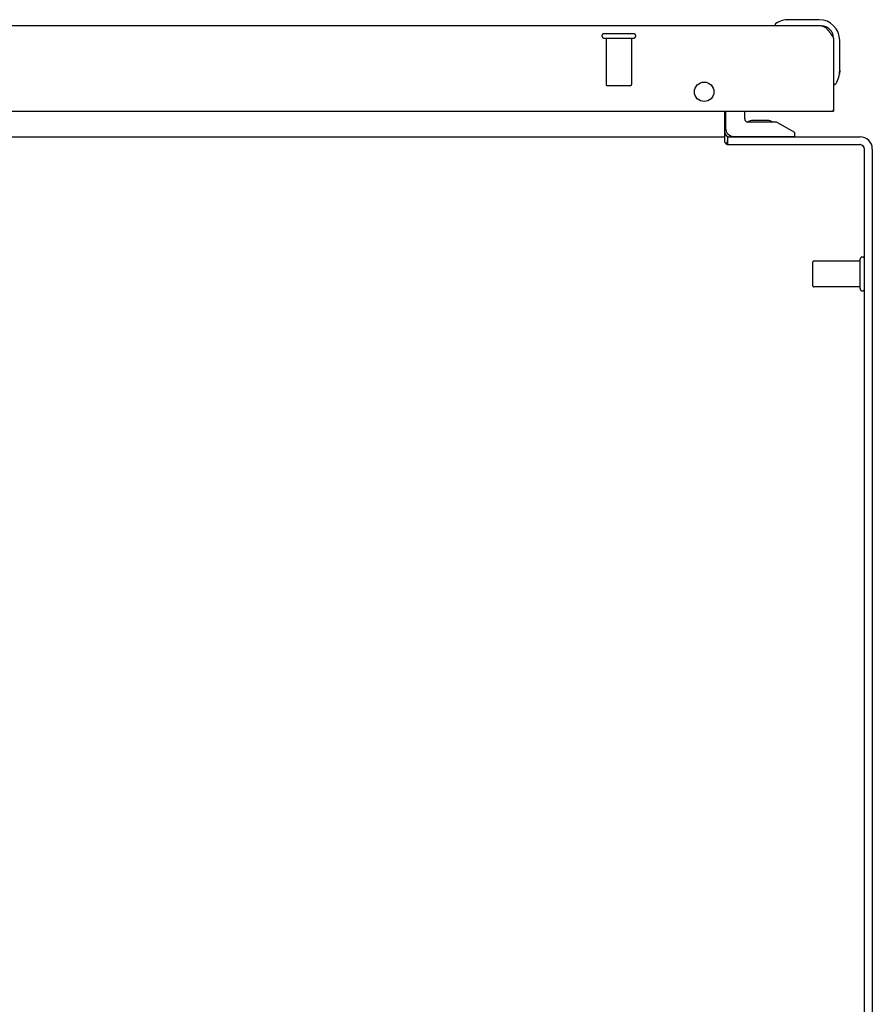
# Model space of a CAD drawing. Header units: inches. Extents: x 0 to 291, y 0 to 188.
# Tile 12 of 113: x 128.23 to 136.47, y 27.03 to 36.54. Entities that reach past the tile are written whole.
import ezdxf

# ---------------------------------------------------------------- set-up
doc = ezdxf.new("R2010")
doc.units = ezdxf.units.IN
doc.header["$LTSCALE"] = 16.018896
doc.header["$MEASUREMENT"] = 0
doc.linetypes.add('HIDDEN', pattern=[0.2, 0.1, -0.1])
doc.layers.get('0').update_dxf_attribs({"linetype": 'CONTINUOUS'})
doc.layers.add('02___PRT_ALL_AXES', color=7, linetype='CONTINUOUS')
doc.layers.add('DEFAULT_2', color=8, linetype='HIDDEN')

msp = doc.modelspace()

# ---------------------------------------------------------------- linework, layer by layer
at = {"color": 3, "linetype": 'Continuous'}
for p, q in [((135.9747, 36.4834), (123.7587, 36.4834)), ((136.0655, 36.4068), (136.0695, 36.4007)), ((136.0695, 36.4007), (136.0736, 36.3946)), ((136.0736, 36.3946), (136.0776, 36.3885)), ((136.0776, 36.3885), (136.0836, 36.3791)), ((136.0836, 36.3791), (136.0917, 36.3664)), ((136.0917, 36.3664), (136.0917, 35.6584)), ((123.6567, 35.6584), (136.0767, 35.6584)), ((135.0417, 35.3573), (135.0417, 35.6584)), ((124.1417, 35.4104), (135.0417, 35.4104)), ((135.0687, 35.4104), (136.3497, 35.4104)), ((135.0598, 35.34), (135.0612, 35.3387)), ((135.0647, 35.3354), (136.3467, 35.3354)), ((136.3917, 17.4104), (136.3917, 35.2904)), ((136.4667, 35.2934), (136.4667, 17.4734))]:
    msp.add_line(p, q, dxfattribs=at)
at = {"color": 7, "linetype": 'Continuous'}
for p, q in [((135.5335, 36.4984), (135.5268, 36.4967)), ((135.9517, 36.5434), (135.6624, 36.5434)), ((136.1517, 36.0541), (136.1517, 36.3434)), ((136.1517, 36.0541), (136.1488, 36.0161)), ((136.105, 35.9185), (136.1067, 35.9252)), ((135.0487, 35.6584), (135.0487, 35.4944)), ((135.2337, 35.5844), (135.2337, 35.6584)), ((136.0767, 35.6584), (136.0917, 35.6584)), ((135.5417, 35.5534), (135.2647, 35.5534)), ((135.3814, 35.5694), (135.3132, 35.5694)), ((135.3828, 35.5694), (135.3814, 35.5694)), ((135.3832, 35.5694), (135.3828, 35.5694)), ((135.4532, 35.5694), (135.3832, 35.5694)), ((135.7177, 35.4544), (135.5417, 35.5534)), ((135.0687, 35.3354), (135.0687, 35.4104)), ((135.1277, 35.4154), (135.7177, 35.4154)), ((135.254, 35.4104), (135.2532, 35.4154)), ((135.5125, 35.4104), (135.5132, 35.4154)), ((135.7177, 35.4154), (135.7177, 35.4544)), ((135.0601, 35.3397), (135.0687, 35.3807))]:
    msp.add_line(p, q, dxfattribs=at)
at = {"color": 3, "linetype": 'Continuous'}
for points in [[(135.9747, 36.4834), (135.9767, 36.4834), (135.9787, 36.4832), (135.9808, 36.483), (135.9828, 36.4827), (135.9848, 36.4823), (135.9868, 36.4819), (135.9888, 36.4813), (135.9908, 36.4807), (135.9929, 36.4799), (135.9949, 36.4791), (135.9969, 36.4783), (135.9989, 36.4773), (136.0009, 36.4762), (136.0029, 36.4751), (136.005, 36.4739), (136.007, 36.4726), (136.009, 36.4712), (136.011, 36.4698), (136.013, 36.4683), (136.0151, 36.4667), (136.0171, 36.465), (136.0191, 36.4632), (136.0211, 36.4614), (136.0231, 36.4595), (136.0251, 36.4576), (136.0272, 36.4556), (136.0292, 36.4535), (136.0312, 36.4513), (136.0332, 36.4491), (136.0352, 36.4469), (136.0372, 36.4445), (136.0393, 36.4422), (136.0413, 36.4397), (136.0433, 36.4372), (136.0453, 36.4347), (136.0473, 36.4321), (136.0493, 36.4294), (136.0514, 36.4267), (136.0534, 36.424), (136.0554, 36.4212), (136.0574, 36.4184), (136.0594, 36.4155), (136.0614, 36.4126), (136.0635, 36.4097), (136.0655, 36.4068)], [(135.0751, 35.4113), (135.0748, 35.4113), (135.0745, 35.4114), (135.0741, 35.4114), (135.0737, 35.4113), (135.0732, 35.4113), (135.0727, 35.4112), (135.0722, 35.4111), (135.0717, 35.4109), (135.0712, 35.4108), (135.0707, 35.4107), (135.0702, 35.4106), (135.0697, 35.4105), (135.0692, 35.4104), (135.0687, 35.4104)], [(135.0417, 35.3573), (135.0433, 35.3557), (135.0448, 35.3541), (135.0464, 35.3526), (135.0479, 35.3511), (135.0495, 35.3496), (135.051, 35.3482), (135.0525, 35.3468), (135.0598, 35.34)], [(135.0612, 35.3387), (135.0637, 35.3364), (135.0647, 35.3354)]]:
    msp.add_lwpolyline(points, dxfattribs=at)
at = {"color": 7, "linetype": 'Continuous'}
msp.add_lwpolyline([(135.0633, 35.3368), (135.064, 35.3365), (135.0647, 35.3362), (135.0654, 35.336), (135.066, 35.3358), (135.0667, 35.3357), (135.0672, 35.3355), (135.0678, 35.3355), (135.0683, 35.3354)], dxfattribs=at)
at = {"color": 3, "linetype": 'Continuous'}
msp.add_circle((134.8417, 35.8464), 0.094, dxfattribs=at)
at = {"color": 7, "linetype": 'Continuous'}
for centre, radius, start, end in [((135.5417, 36.4951), 0.015, 120.88989, 173.62041), ((135.5417, 36.4984), 0.015, 186.37959, 270), ((135.6624, 36.2934), 0.25, 90, 120.88989), ((135.9517, 36.3434), 0.2, 0, 90), ((135.9017, 36.0541), 0.25, 329.11011, 360), ((136.1067, 35.9334), 0.015, 180, 263.62041), ((136.1034, 35.9334), 0.015, 276.37959, 329.11011), ((135.2647, 35.5844), 0.031, 180, 270), ((135.3132, 35.4794), 0.09, 90, 124.13442), ((135.4532, 35.4794), 0.09, 55.35658, 90), ((135.1277, 35.4944), 0.079, 180, 270), ((136.3497, 35.2934), 0.042, 0, 90)]:
    msp.add_arc(centre, radius, start, end, dxfattribs=at)
at = {"color": 3, "linetype": 'Continuous'}
for centre, radius, start, end in [((135.9747, 36.3664), 0.117, 0, 90), ((136.0767, 35.6734), 0.015, 270, 360), ((135.0837, 35.4524), 0.042, 180, 270), ((136.3497, 35.2934), 0.117, 0, 90), ((136.3467, 35.2904), 0.045, 0, 90)]:
    msp.add_arc(centre, radius, start, end, dxfattribs=at)
at = {"layer": '02___PRT_ALL_AXES', "color": 8, "linetype": 'HIDDEN'}
for p, q in [((133.8927, 36.3654), (134.1407, 36.3654)), ((133.8927, 36.3654), (133.8927, 35.9184)), ((134.1407, 36.3654), (134.1407, 35.9184)), ((136.3487, 34.2094), (135.9017, 34.2094)), ((136.3487, 33.9614), (136.3487, 34.2094)), ((136.3487, 33.9614), (135.9017, 33.9614))]:
    msp.add_line(p, q, dxfattribs=at)
at = {"layer": '02___PRT_ALL_AXES', "color": 7, "linetype": 'Continuous'}
for start, end in [(11.78796, 13.08702), (5.83628, 6.8943), (0, 0.52278)]:
    msp.add_arc((135.9517, 36.3434), 0.2, start, end, dxfattribs=at)
at = {"layer": 'DEFAULT_2', "color": 8, "linetype": 'HIDDEN'}
for p, q in [((133.8747, 36.4084), (134.1587, 36.4084)), ((133.8747, 36.3654), (134.1587, 36.3654)), ((133.9027, 35.9084), (134.1307, 35.9084)), ((135.8917, 33.9714), (135.8917, 34.1994)), ((136.3487, 33.9434), (136.3487, 34.2274))]:
    msp.add_line(p, q, dxfattribs=at)
for centre, radius, start, end in [((133.8747, 36.3869), 0.0215, 90, 270), ((134.1587, 36.3869), 0.0215, 270, 90), ((133.9027, 35.9184), 0.01, 180, 270), ((134.1307, 35.9184), 0.01, 270, 360), ((135.9017, 34.1994), 0.01, 90, 180), ((136.3702, 34.2274), 0.0215, 360, 180), ((135.9017, 33.9714), 0.01, 180, 270), ((136.3702, 33.9434), 0.0215, 180, 0)]:
    msp.add_arc(centre, radius, start, end, dxfattribs=at)

doc.saveas('drawing.dxf')
